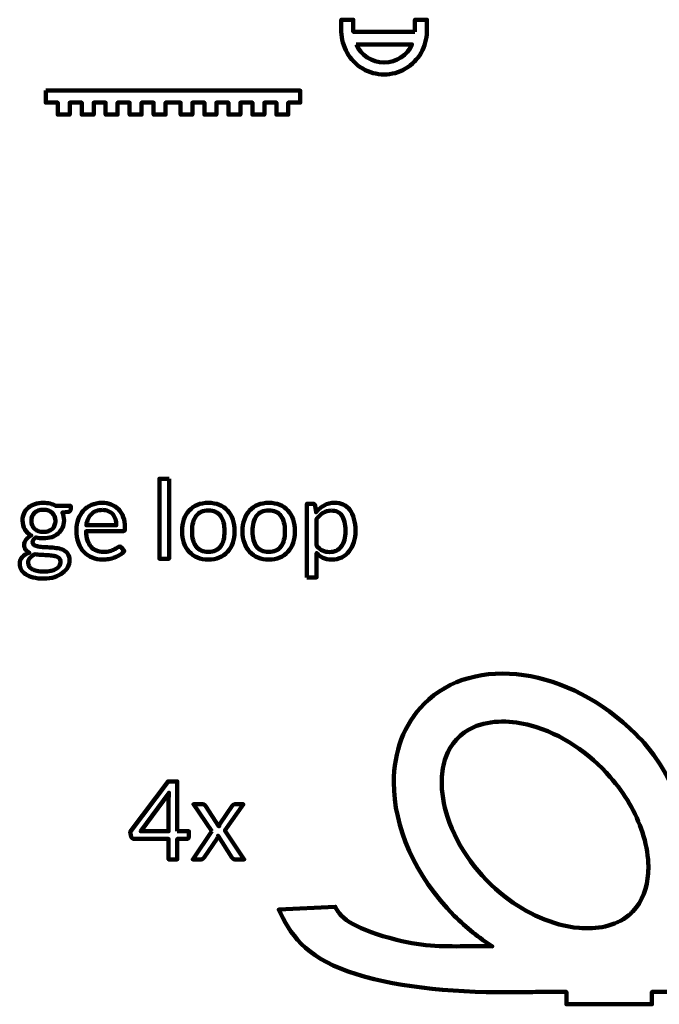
# Model space of a CAD drawing. Header units: millimetres. Extents: x -633 to 605, y -921 to 687.
# Tile 3 of 83: x -374 to -224, y -725 to -495. Entities that reach past the tile are written whole.
import ezdxf

# ---------------------------------------------------------------- set-up
doc = ezdxf.new("R2010")
doc.units = ezdxf.units.MM
doc.header["$MEASUREMENT"] = 0
doc.layers.add('Layer 1', color=7, linetype='Continuous')

msp = doc.modelspace()

# ---------------------------------------------------------------- linework, layer by layer
at = {"layer": 'Layer 1', "lineweight": 100}
for points, knots in [([(-281.3592, -497.8221), (-281.3592, -497.8221), (-295.7592, -497.8221), (-295.7592, -497.8221), (-295.7592, -497.8221), (-295.7592, -497.8221), (-295.7592, -495.0221), (-295.7592, -495.0221), (-295.7592, -495.0221), (-295.7592, -495.0221), (-298.5592, -495.0221), (-298.5592, -495.0221), (-298.5592, -495.0221), (-298.5592, -496.8888), (-298.5592, -497.8221), (-298.5592, -497.8221), (-298.5592, -497.8221), (-298.5301, -499.5773), (-298.0567, -501.2631), (-297.2207, -502.7359), (-297.2207, -502.7359), (-296.3573, -504.2569), (-295.1071, -505.5507), (-293.5599, -506.4593), (-293.5599, -506.4593), (-292.0127, -507.3678), (-290.2859, -507.8221), (-288.5592, -507.8221), (-288.5592, -507.8221), (-286.8324, -507.8221), (-285.1057, -507.3678), (-283.5585, -506.4593), (-283.5585, -506.4593), (-282.0112, -505.5507), (-280.7611, -504.2569), (-279.8977, -502.7359), (-279.8977, -502.7359), (-279.0617, -501.2631), (-278.5883, -499.5773), (-278.5592, -497.8221)], [0, 0, 0, 0, 0.09090909, 0.09090909, 0.09090909, 0.09090909, 0.18181818, 0.18181818, 0.18181818, 0.18181818, 0.27272727, 0.27272727, 0.27272727, 0.27272727, 0.36363636, 0.36363636, 0.36363636, 0.36363636, 0.45454545, 0.45454545, 0.45454545, 0.45454545, 0.54545455, 0.54545455, 0.54545455, 0.54545455, 0.63636364, 0.63636364, 0.63636364, 0.63636364, 0.72727273, 0.72727273, 0.72727273, 0.72727273, 0.81818182, 0.81818182, 0.81818182, 0.81818182, 1, 1, 1, 1]), ([(-278.5592, -497.8213), (-278.5592, -497.8213), (-278.5592, -495.0213), (-278.5592, -495.0213), (-278.5592, -495.0213), (-278.5592, -495.0213), (-281.3592, -495.0213), (-281.3592, -495.0213), (-281.3592, -495.0213), (-281.3592, -495.0213), (-281.3592, -497.8213), (-281.3592, -497.8213)], [0, 0, 0, 0, 0.25, 0.25, 0.25, 0.25, 0.5, 0.5, 0.5, 0.5, 1, 1, 1, 1]), ([(-295.1152, -500.8027), (-293.9818, -503.2918), (-291.4726, -505.0221), (-288.5592, -505.0221), (-288.5592, -505.0221), (-285.6459, -505.0221), (-283.1366, -503.2918), (-282.0032, -500.8027), (-282.0032, -500.8027), (-282.0032, -500.8027), (-295.1152, -500.8027), (-295.1152, -500.8027)], [0, 0, 0, 0, 0.25, 0.25, 0.25, 0.25, 0.5, 0.5, 0.5, 0.5, 1, 1, 1, 1]), ([(-367.6531, -511.6), (-367.6531, -511.6), (-308.1531, -511.6), (-308.1531, -511.6), (-308.1531, -511.6), (-308.1531, -511.6), (-308.1531, -514.4), (-308.1531, -514.4), (-308.1531, -514.4), (-308.1531, -514.4), (-310.9531, -514.4), (-310.9531, -514.4), (-310.9531, -514.4), (-310.9531, -514.4), (-310.9531, -517.2), (-310.9531, -517.2), (-310.9531, -517.2), (-310.9531, -517.2), (-313.7531, -517.2), (-313.7531, -517.2), (-313.7531, -517.2), (-313.7531, -517.2), (-313.7531, -514.4), (-313.7531, -514.4), (-313.7531, -514.4), (-313.7531, -514.4), (-316.5531, -514.4), (-316.5531, -514.4), (-316.5531, -514.4), (-316.5531, -514.4), (-316.5531, -517.2), (-316.5531, -517.2), (-316.5531, -517.2), (-316.5531, -517.2), (-319.3531, -517.2), (-319.3531, -517.2), (-319.3531, -517.2), (-319.3531, -517.2), (-319.3531, -514.4), (-319.3531, -514.4), (-319.3531, -514.4), (-319.3531, -514.4), (-322.1531, -514.4), (-322.1531, -514.4), (-322.1531, -514.4), (-322.1531, -514.4), (-322.1531, -517.2), (-322.1531, -517.2), (-322.1531, -517.2), (-322.1531, -517.2), (-324.9531, -517.2), (-324.9531, -517.2), (-324.9531, -517.2), (-324.9531, -517.2), (-324.9531, -514.4), (-324.9531, -514.4), (-324.9531, -514.4), (-324.9531, -514.4), (-327.7531, -514.4), (-327.7531, -514.4), (-327.7531, -514.4), (-327.7531, -514.4), (-327.7531, -517.2), (-327.7531, -517.2), (-327.7531, -517.2), (-327.7531, -517.2), (-330.5531, -517.2), (-330.5531, -517.2), (-330.5531, -517.2), (-330.5531, -517.2), (-330.5531, -514.4), (-330.5531, -514.4), (-330.5531, -514.4), (-330.5531, -514.4), (-333.3531, -514.4), (-333.3531, -514.4), (-333.3531, -514.4), (-333.3531, -514.4), (-333.3531, -517.2), (-333.3531, -517.2), (-333.3531, -517.2), (-333.3531, -517.2), (-336.1531, -517.2), (-336.1531, -517.2), (-336.1531, -517.2), (-336.1531, -517.2), (-336.1531, -514.4), (-336.1531, -514.4), (-336.1531, -514.4), (-336.1531, -514.4), (-339.6531, -514.4), (-339.6531, -514.4), (-339.6531, -514.4), (-339.6531, -514.4), (-339.6531, -517.2), (-339.6531, -517.2), (-339.6531, -517.2), (-339.6531, -517.2), (-342.4531, -517.2), (-342.4531, -517.2), (-342.4531, -517.2), (-342.4531, -517.2), (-342.4531, -514.4), (-342.4531, -514.4), (-342.4531, -514.4), (-342.4531, -514.4), (-345.2531, -514.4), (-345.2531, -514.4), (-345.2531, -514.4), (-345.2531, -514.4), (-345.2531, -517.2), (-345.2531, -517.2), (-345.2531, -517.2), (-345.2531, -517.2), (-348.0531, -517.2), (-348.0531, -517.2), (-348.0531, -517.2), (-348.0531, -517.2), (-348.0531, -514.4), (-348.0531, -514.4), (-348.0531, -514.4), (-348.0531, -514.4), (-350.8531, -514.4), (-350.8531, -514.4), (-350.8531, -514.4), (-350.8531, -514.4), (-350.8531, -517.2), (-350.8531, -517.2), (-350.8531, -517.2), (-350.8531, -517.2), (-353.6531, -517.2), (-353.6531, -517.2), (-353.6531, -517.2), (-353.6531, -517.2), (-353.6531, -514.4), (-353.6531, -514.4), (-353.6531, -514.4), (-353.6531, -514.4), (-356.4531, -514.4), (-356.4531, -514.4), (-356.4531, -514.4), (-356.4531, -514.4), (-356.4531, -517.2), (-356.4531, -517.2), (-356.4531, -517.2), (-356.4531, -517.2), (-359.2531, -517.2), (-359.2531, -517.2), (-359.2531, -517.2), (-359.2531, -517.2), (-359.2531, -514.4), (-359.2531, -514.4), (-359.2531, -514.4), (-359.2531, -514.4), (-362.0531, -514.4), (-362.0531, -514.4), (-362.0531, -514.4), (-362.0531, -514.4), (-362.0531, -517.2), (-362.0531, -517.2), (-362.0531, -517.2), (-362.0531, -517.2), (-364.8531, -517.2), (-364.8531, -517.2), (-364.8531, -517.2), (-364.8531, -517.2), (-364.8531, -514.4), (-364.8531, -514.4), (-364.8531, -514.4), (-364.8531, -514.4), (-367.6531, -514.4), (-367.6531, -514.4), (-367.6531, -514.4), (-367.6531, -514.4), (-367.6531, -511.6), (-367.6531, -511.6)], [0, 0, 0, 0, 0.02222222, 0.02222222, 0.02222222, 0.02222222, 0.04444444, 0.04444444, 0.04444444, 0.04444444, 0.06666667, 0.06666667, 0.06666667, 0.06666667, 0.08888889, 0.08888889, 0.08888889, 0.08888889, 0.11111111, 0.11111111, 0.11111111, 0.11111111, 0.13333333, 0.13333333, 0.13333333, 0.13333333, 0.15555556, 0.15555556, 0.15555556, 0.15555556, 0.17777778, 0.17777778, 0.17777778, 0.17777778, 0.2, 0.2, 0.2, 0.2, 0.22222222, 0.22222222, 0.22222222, 0.22222222, 0.24444444, 0.24444444, 0.24444444, 0.24444444, 0.26666667, 0.26666667, 0.26666667, 0.26666667, 0.28888889, 0.28888889, 0.28888889, 0.28888889, 0.31111111, 0.31111111, 0.31111111, 0.31111111, 0.33333333, 0.33333333, 0.33333333, 0.33333333, 0.35555556, 0.35555556, 0.35555556, 0.35555556, 0.37777778, 0.37777778, 0.37777778, 0.37777778, 0.4, 0.4, 0.4, 0.4, 0.42222222, 0.42222222, 0.42222222, 0.42222222, 0.44444444, 0.44444444, 0.44444444, 0.44444444, 0.46666667, 0.46666667, 0.46666667, 0.46666667, 0.48888889, 0.48888889, 0.48888889, 0.48888889, 0.51111111, 0.51111111, 0.51111111, 0.51111111, 0.53333333, 0.53333333, 0.53333333, 0.53333333, 0.55555556, 0.55555556, 0.55555556, 0.55555556, 0.57777778, 0.57777778, 0.57777778, 0.57777778, 0.6, 0.6, 0.6, 0.6, 0.62222222, 0.62222222, 0.62222222, 0.62222222, 0.64444444, 0.64444444, 0.64444444, 0.64444444, 0.66666667, 0.66666667, 0.66666667, 0.66666667, 0.68888889, 0.68888889, 0.68888889, 0.68888889, 0.71111111, 0.71111111, 0.71111111, 0.71111111, 0.73333333, 0.73333333, 0.73333333, 0.73333333, 0.75555556, 0.75555556, 0.75555556, 0.75555556, 0.77777778, 0.77777778, 0.77777778, 0.77777778, 0.8, 0.8, 0.8, 0.8, 0.82222222, 0.82222222, 0.82222222, 0.82222222, 0.84444444, 0.84444444, 0.84444444, 0.84444444, 0.86666667, 0.86666667, 0.86666667, 0.86666667, 0.88888889, 0.88888889, 0.88888889, 0.88888889, 0.91111111, 0.91111111, 0.91111111, 0.91111111, 0.93333333, 0.93333333, 0.93333333, 0.93333333, 0.95555556, 0.95555556, 0.95555556, 0.95555556, 1, 1, 1, 1]), ([(-279.2147, -654.8603), (-267.4987, -643.1443), (-245.3377, -646.3103), (-229.7167, -661.9313), (-229.7167, -661.9313), (-226.1117, -665.5363), (-223.4627, -669.4913), (-221.5297, -673.5853), (-221.5297, -673.5853), (-221.5297, -673.5853), (-221.5297, -705.1883), (-221.5297, -705.1883), (-221.5297, -705.1883), (-221.5297, -705.1883), (-217.3297, -705.1883), (-217.3297, -705.1883), (-217.3297, -705.1883), (-217.3297, -705.1883), (-217.3297, -705.2583), (-217.3297, -705.2583), (-217.3297, -705.2583), (-217.3297, -705.2583), (-214.5297, -705.2583), (-214.5297, -705.2583), (-214.5297, -705.2583), (-214.5297, -705.2583), (-214.5297, -705.1883), (-214.5297, -705.1883), (-214.5297, -705.1883), (-214.5297, -705.1883), (-210.3307, -705.1883), (-210.3307, -705.1883), (-210.3307, -705.1883), (-210.3307, -705.1883), (-210.3307, -673.6793), (-210.3307, -673.6793), (-210.3307, -673.6793), (-208.3997, -669.5383), (-205.7527, -665.5393), (-202.1437, -661.9313), (-202.1437, -661.9313), (-186.5227, -646.3103), (-164.3617, -643.1443), (-152.6457, -654.8603), (-152.6457, -654.8603), (-147.8717, -659.6343), (-145.5687, -666.1423), (-145.5727, -673.2363), (-145.5727, -673.2363), (-145.5777, -683.5513), (-150.4607, -695.1043), (-159.7167, -704.3603), (-159.7167, -704.3603), (-162.5037, -707.1473), (-165.4987, -709.5383), (-168.6057, -711.5183), (-168.6057, -711.5183), (-166.8027, -711.4183), (-164.9197, -711.4463), (-162.9267, -711.4753), (-162.9267, -711.4753), (-162.9267, -711.4753), (-162.8987, -711.4753), (-162.8987, -711.4753), (-162.8987, -711.4753), (-162.8987, -711.4753), (-162.8947, -711.4753), (-162.8947, -711.4753), (-162.8947, -711.4753), (-162.8947, -711.4753), (-162.8887, -711.4753), (-162.8887, -711.4753), (-162.8887, -711.4753), (-158.1047, -711.5453), (-152.6907, -711.6243), (-146.2267, -709.9913), (-146.2267, -709.9913), (-137.0487, -707.6723), (-133.0737, -705.1893), (-131.8967, -702.2433), (-131.8967, -702.2433), (-131.8967, -702.2433), (-118.6817, -702.9073), (-118.6817, -702.9073), (-118.6817, -702.9073), (-121.1917, -708.4823), (-124.7847, -713.8723), (-134.9337, -717.3863), (-134.9337, -717.3863), (-145.1527, -720.9253), (-158.0807, -722.2483), (-172.5067, -722.2483), (-172.5067, -722.2483), (-174.6247, -722.2483), (-176.7227, -722.2193), (-178.7937, -722.1593), (-178.7937, -722.1593), (-178.7937, -722.1593), (-185.9287, -722.1593), (-185.9287, -722.1593), (-185.9287, -722.1593), (-185.9287, -722.1593), (-185.9287, -725.0483), (-185.9287, -725.0483), (-185.9287, -725.0483), (-185.9287, -725.0483), (-205.9287, -725.0483), (-205.9287, -725.0483), (-205.9287, -725.0483), (-205.9287, -725.0483), (-205.9287, -722.1593), (-205.9287, -722.1593), (-205.9287, -722.1593), (-205.9287, -722.1593), (-225.9287, -722.1593), (-225.9287, -722.1593), (-225.9287, -722.1593), (-225.9287, -722.1593), (-225.9287, -725.0483), (-225.9287, -725.0483), (-225.9287, -725.0483), (-225.9287, -725.0483), (-245.9287, -725.0483), (-245.9287, -725.0483), (-245.9287, -725.0483), (-245.9287, -725.0483), (-245.9287, -722.1593), (-245.9287, -722.1593), (-245.9287, -722.1593), (-245.9287, -722.1593), (-253.0677, -722.1593), (-253.0677, -722.1593), (-253.0677, -722.1593), (-255.1377, -722.2193), (-257.2357, -722.2483), (-259.3547, -722.2483), (-259.3547, -722.2483), (-273.7797, -722.2483), (-286.7087, -720.9253), (-296.9267, -717.3863), (-296.9267, -717.3863), (-307.0757, -713.8723), (-310.6687, -708.4823), (-313.1787, -702.9073), (-313.1787, -702.9073), (-313.1787, -702.9073), (-299.9637, -702.2433), (-299.9637, -702.2433), (-299.9637, -702.2433), (-298.7867, -705.1893), (-294.8127, -707.6723), (-285.6337, -709.9913), (-285.6337, -709.9913), (-279.1697, -711.6243), (-273.7557, -711.5453), (-268.9717, -711.4753), (-268.9717, -711.4753), (-268.9717, -711.4753), (-268.9657, -711.4753), (-268.9657, -711.4753), (-268.9657, -711.4753), (-268.9657, -711.4753), (-268.9617, -711.4753), (-268.9617, -711.4753), (-268.9617, -711.4753), (-268.9617, -711.4753), (-268.9347, -711.4753), (-268.9347, -711.4753), (-268.9347, -711.4753), (-266.9427, -711.4463), (-265.0587, -711.4183), (-263.2547, -711.5183), (-263.2547, -711.5183), (-266.3617, -709.5383), (-269.3567, -707.1473), (-272.1437, -704.3603), (-272.1437, -704.3603), (-281.4087, -695.0963), (-286.2917, -683.5313), (-286.2877, -673.2093), (-286.2877, -673.2093), (-286.2857, -666.1263), (-283.9827, -659.6283), (-279.2147, -654.8603)], [0, 0, 0, 0, 0.0212766, 0.0212766, 0.0212766, 0.0212766, 0.04255319, 0.04255319, 0.04255319, 0.04255319, 0.06382979, 0.06382979, 0.06382979, 0.06382979, 0.08510638, 0.08510638, 0.08510638, 0.08510638, 0.10638298, 0.10638298, 0.10638298, 0.10638298, 0.12765957, 0.12765957, 0.12765957, 0.12765957, 0.14893617, 0.14893617, 0.14893617, 0.14893617, 0.17021277, 0.17021277, 0.17021277, 0.17021277, 0.19148936, 0.19148936, 0.19148936, 0.19148936, 0.21276596, 0.21276596, 0.21276596, 0.21276596, 0.23404255, 0.23404255, 0.23404255, 0.23404255, 0.25531915, 0.25531915, 0.25531915, 0.25531915, 0.27659574, 0.27659574, 0.27659574, 0.27659574, 0.29787234, 0.29787234, 0.29787234, 0.29787234, 0.31914894, 0.31914894, 0.31914894, 0.31914894, 0.34042553, 0.34042553, 0.34042553, 0.34042553, 0.36170213, 0.36170213, 0.36170213, 0.36170213, 0.38297872, 0.38297872, 0.38297872, 0.38297872, 0.40425532, 0.40425532, 0.40425532, 0.40425532, 0.42553191, 0.42553191, 0.42553191, 0.42553191, 0.44680851, 0.44680851, 0.44680851, 0.44680851, 0.46808511, 0.46808511, 0.46808511, 0.46808511, 0.4893617, 0.4893617, 0.4893617, 0.4893617, 0.5106383, 0.5106383, 0.5106383, 0.5106383, 0.53191489, 0.53191489, 0.53191489, 0.53191489, 0.55319149, 0.55319149, 0.55319149, 0.55319149, 0.57446809, 0.57446809, 0.57446809, 0.57446809, 0.59574468, 0.59574468, 0.59574468, 0.59574468, 0.61702128, 0.61702128, 0.61702128, 0.61702128, 0.63829787, 0.63829787, 0.63829787, 0.63829787, 0.65957447, 0.65957447, 0.65957447, 0.65957447, 0.68085106, 0.68085106, 0.68085106, 0.68085106, 0.70212766, 0.70212766, 0.70212766, 0.70212766, 0.72340426, 0.72340426, 0.72340426, 0.72340426, 0.74468085, 0.74468085, 0.74468085, 0.74468085, 0.76595745, 0.76595745, 0.76595745, 0.76595745, 0.78723404, 0.78723404, 0.78723404, 0.78723404, 0.80851064, 0.80851064, 0.80851064, 0.80851064, 0.82978723, 0.82978723, 0.82978723, 0.82978723, 0.85106383, 0.85106383, 0.85106383, 0.85106383, 0.87234043, 0.87234043, 0.87234043, 0.87234043, 0.89361702, 0.89361702, 0.89361702, 0.89361702, 0.91489362, 0.91489362, 0.91489362, 0.91489362, 0.93617021, 0.93617021, 0.93617021, 0.93617021, 0.95744681, 0.95744681, 0.95744681, 0.95744681, 1, 1, 1, 1]), ([(-226.8007, -692.1123), (-226.7677, -692.8963), (-226.7747, -693.6823), (-226.8237, -694.4703), (-226.8237, -694.4703), (-227.0237, -697.7173), (-228.1627, -701.0393), (-230.4457, -703.3923), (-230.4457, -703.3923), (-230.4457, -703.3923), (-230.4977, -703.3963), (-230.4977, -703.3963), (-230.4977, -703.3963), (-230.4927, -703.4083), (-230.4877, -703.4193), (-230.4827, -703.4303), (-230.4827, -703.4303), (-230.7587, -703.7113), (-231.0507, -703.9783), (-231.3587, -704.2303), (-231.3587, -704.2303), (-234.5647, -706.8723), (-238.9427, -707.5723), (-242.9807, -707.2123), (-242.9807, -707.2123), (-249.3217, -706.6253), (-255.2717, -703.7753), (-260.2687, -699.9233), (-260.2687, -699.9233), (-266.3907, -695.1533), (-271.3097, -688.6823), (-273.7417, -681.2673), (-273.7417, -681.2673), (-274.6327, -678.4813), (-275.1767, -675.4993), (-275.0757, -672.5563), (-275.0757, -672.5563), (-275.0147, -670.7723), (-274.7157, -669.0033), (-274.1137, -667.3003), (-274.1137, -667.3003), (-273.0547, -664.2343), (-270.7177, -661.6363), (-267.7307, -660.3493), (-267.7307, -660.3493), (-263.5057, -658.4873), (-258.6637, -658.7383), (-254.2887, -659.8973), (-254.2887, -659.8973), (-247.0327, -661.8793), (-240.5927, -666.3383), (-235.6697, -671.9603), (-235.6697, -671.9603), (-233.9857, -673.8903), (-232.4807, -675.9773), (-231.1927, -678.1903), (-231.1927, -678.1903), (-228.7497, -682.4203), (-227.0047, -687.2053), (-226.8007, -692.1123)], [0, 0, 0, 0, 0.0625, 0.0625, 0.0625, 0.0625, 0.125, 0.125, 0.125, 0.125, 0.1875, 0.1875, 0.1875, 0.1875, 0.25, 0.25, 0.25, 0.25, 0.3125, 0.3125, 0.3125, 0.3125, 0.375, 0.375, 0.375, 0.375, 0.4375, 0.4375, 0.4375, 0.4375, 0.5, 0.5, 0.5, 0.5, 0.5625, 0.5625, 0.5625, 0.5625, 0.625, 0.625, 0.625, 0.625, 0.6875, 0.6875, 0.6875, 0.6875, 0.75, 0.75, 0.75, 0.75, 0.8125, 0.8125, 0.8125, 0.8125, 0.875, 0.875, 0.875, 0.875, 1, 1, 1, 1])]:
    msp.add_open_spline(points, degree=3, knots=knots, dxfattribs=at)
at = {"layer": 'Layer 1', "color": 1, "lineweight": 100}
for points, knots in [([(-338.8346, -602.2574), (-338.8346, -602.2574), (-338.8346, -620.9674), (-338.8346, -620.9674), (-338.8346, -620.9674), (-338.8346, -620.9674), (-341.0946, -620.9674), (-341.0946, -620.9674), (-341.0946, -620.9674), (-341.0946, -620.9674), (-341.0946, -602.2574), (-341.0946, -602.2574), (-341.0946, -602.2574), (-341.0946, -602.2574), (-338.8346, -602.2574), (-338.8346, -602.2574)], [0, 0, 0, 0, 0.2, 0.2, 0.2, 0.2, 0.4, 0.4, 0.4, 0.4, 0.6, 0.6, 0.6, 0.6, 1, 1, 1, 1]), ([(-368.2158, -607.8874), (-367.6558, -607.8874), (-367.1325, -607.9474), (-366.6458, -608.0674), (-366.6458, -608.0674), (-366.1591, -608.1941), (-365.7158, -608.3741), (-365.3158, -608.6074), (-365.3158, -608.6074), (-365.3158, -608.6074), (-361.8258, -608.6074), (-361.8258, -608.6074), (-361.8258, -608.6074), (-361.8258, -608.6074), (-361.8258, -609.4474), (-361.8258, -609.4474), (-361.8258, -609.4474), (-361.8258, -609.7274), (-362.0025, -609.9041), (-362.3558, -609.9774), (-362.3558, -609.9774), (-362.3558, -609.9774), (-363.8158, -610.1874), (-363.8158, -610.1874), (-363.8158, -610.1874), (-363.5291, -610.7341), (-363.3858, -611.3474), (-363.3858, -612.0274), (-363.3858, -612.0274), (-363.3858, -612.6541), (-363.5058, -613.2241), (-363.7458, -613.7374), (-363.7458, -613.7374), (-363.9858, -614.2508), (-364.3191, -614.6874), (-364.7458, -615.0474), (-364.7458, -615.0474), (-365.1791, -615.4141), (-365.6891, -615.6941), (-366.2758, -615.8874), (-366.2758, -615.8874), (-366.8625, -616.0808), (-367.5091, -616.1774), (-368.2158, -616.1774), (-368.2158, -616.1774), (-368.8158, -616.1774), (-369.3825, -616.1074), (-369.9158, -615.9674), (-369.9158, -615.9674), (-370.1825, -616.1341), (-370.3858, -616.3141), (-370.5258, -616.5074), (-370.5258, -616.5074), (-370.6658, -616.7008), (-370.7358, -616.8908), (-370.7358, -617.0774), (-370.7358, -617.0774), (-370.7358, -617.3841), (-370.6125, -617.6174), (-370.3658, -617.7774), (-370.3658, -617.7774), (-370.1258, -617.9308), (-369.8025, -618.0408), (-369.3958, -618.1074), (-369.3958, -618.1074), (-368.9891, -618.1741), (-368.5258, -618.2174), (-368.0058, -618.2374), (-368.0058, -618.2374), (-367.4925, -618.2508), (-366.9658, -618.2774), (-366.4258, -618.3174), (-366.4258, -618.3174), (-365.8858, -618.3574), (-365.3591, -618.4241), (-364.8458, -618.5174), (-364.8458, -618.5174), (-364.3258, -618.6108), (-363.8658, -618.7641), (-363.4658, -618.9774), (-363.4658, -618.9774), (-363.0591, -619.1841), (-362.7325, -619.4741), (-362.4858, -619.8474), (-362.4858, -619.8474), (-362.2391, -620.2208), (-362.1158, -620.7041), (-362.1158, -621.2974), (-362.1158, -621.2974), (-362.1158, -621.8508), (-362.2525, -622.3841), (-362.5258, -622.8974), (-362.5258, -622.8974), (-362.7991, -623.4174), (-363.1958, -623.8774), (-363.7158, -624.2774), (-363.7158, -624.2774), (-364.2291, -624.6774), (-364.8591, -624.9974), (-365.6058, -625.2374), (-365.6058, -625.2374), (-366.3525, -625.4841), (-367.1958, -625.6074), (-368.1358, -625.6074), (-368.1358, -625.6074), (-369.0758, -625.6074), (-369.8991, -625.5141), (-370.6058, -625.3274), (-370.6058, -625.3274), (-371.3125, -625.1408), (-371.8991, -624.8908), (-372.3658, -624.5774), (-372.3658, -624.5774), (-372.8325, -624.2641), (-373.1825, -623.9008), (-373.4158, -623.4874), (-373.4158, -623.4874), (-373.6425, -623.0808), (-373.7558, -622.6508), (-373.7558, -622.1974), (-373.7558, -622.1974), (-373.7558, -621.5641), (-373.5558, -621.0241), (-373.1558, -620.5774), (-373.1558, -620.5774), (-372.7558, -620.1374), (-372.2025, -619.7841), (-371.4958, -619.5174), (-371.4958, -619.5174), (-371.8625, -619.3508), (-372.1525, -619.1241), (-372.3658, -618.8374), (-372.3658, -618.8374), (-372.5858, -618.5574), (-372.6958, -618.1808), (-372.6958, -617.7074), (-372.6958, -617.7074), (-372.6958, -617.5208), (-372.6625, -617.3274), (-372.5958, -617.1274), (-372.5958, -617.1274), (-372.5225, -616.9274), (-372.4191, -616.7308), (-372.2858, -616.5374), (-372.2858, -616.5374), (-372.1458, -616.3441), (-371.9725, -616.1574), (-371.7658, -615.9774), (-371.7658, -615.9774), (-371.5658, -615.7974), (-371.3291, -615.6408), (-371.0558, -615.5074), (-371.0558, -615.5074), (-371.6891, -615.1541), (-372.1858, -614.6808), (-372.5458, -614.0874), (-372.5458, -614.0874), (-372.9058, -613.5008), (-373.0858, -612.8141), (-373.0858, -612.0274), (-373.0858, -612.0274), (-373.0858, -611.4008), (-372.9658, -610.8308), (-372.7258, -610.3174), (-372.7258, -610.3174), (-372.4858, -609.8041), (-372.1491, -609.3674), (-371.7158, -609.0074), (-371.7158, -609.0074), (-371.2825, -608.6474), (-370.7691, -608.3708), (-370.1758, -608.1774), (-370.1758, -608.1774), (-369.5758, -607.9841), (-368.9225, -607.8874), (-368.2158, -607.8874)], [0, 0, 0, 0, 0.02222222, 0.02222222, 0.02222222, 0.02222222, 0.04444444, 0.04444444, 0.04444444, 0.04444444, 0.06666667, 0.06666667, 0.06666667, 0.06666667, 0.08888889, 0.08888889, 0.08888889, 0.08888889, 0.11111111, 0.11111111, 0.11111111, 0.11111111, 0.13333333, 0.13333333, 0.13333333, 0.13333333, 0.15555556, 0.15555556, 0.15555556, 0.15555556, 0.17777778, 0.17777778, 0.17777778, 0.17777778, 0.2, 0.2, 0.2, 0.2, 0.22222222, 0.22222222, 0.22222222, 0.22222222, 0.24444444, 0.24444444, 0.24444444, 0.24444444, 0.26666667, 0.26666667, 0.26666667, 0.26666667, 0.28888889, 0.28888889, 0.28888889, 0.28888889, 0.31111111, 0.31111111, 0.31111111, 0.31111111, 0.33333333, 0.33333333, 0.33333333, 0.33333333, 0.35555556, 0.35555556, 0.35555556, 0.35555556, 0.37777778, 0.37777778, 0.37777778, 0.37777778, 0.4, 0.4, 0.4, 0.4, 0.42222222, 0.42222222, 0.42222222, 0.42222222, 0.44444444, 0.44444444, 0.44444444, 0.44444444, 0.46666667, 0.46666667, 0.46666667, 0.46666667, 0.48888889, 0.48888889, 0.48888889, 0.48888889, 0.51111111, 0.51111111, 0.51111111, 0.51111111, 0.53333333, 0.53333333, 0.53333333, 0.53333333, 0.55555556, 0.55555556, 0.55555556, 0.55555556, 0.57777778, 0.57777778, 0.57777778, 0.57777778, 0.6, 0.6, 0.6, 0.6, 0.62222222, 0.62222222, 0.62222222, 0.62222222, 0.64444444, 0.64444444, 0.64444444, 0.64444444, 0.66666667, 0.66666667, 0.66666667, 0.66666667, 0.68888889, 0.68888889, 0.68888889, 0.68888889, 0.71111111, 0.71111111, 0.71111111, 0.71111111, 0.73333333, 0.73333333, 0.73333333, 0.73333333, 0.75555556, 0.75555556, 0.75555556, 0.75555556, 0.77777778, 0.77777778, 0.77777778, 0.77777778, 0.8, 0.8, 0.8, 0.8, 0.82222222, 0.82222222, 0.82222222, 0.82222222, 0.84444444, 0.84444444, 0.84444444, 0.84444444, 0.86666667, 0.86666667, 0.86666667, 0.86666667, 0.88888889, 0.88888889, 0.88888889, 0.88888889, 0.91111111, 0.91111111, 0.91111111, 0.91111111, 0.93333333, 0.93333333, 0.93333333, 0.93333333, 0.95555556, 0.95555556, 0.95555556, 0.95555556, 1, 1, 1, 1]), ([(-368.2158, -614.6774), (-367.7558, -614.6774), (-367.3491, -614.6141), (-366.9958, -614.4874), (-366.9958, -614.4874), (-366.6491, -614.3608), (-366.3558, -614.1841), (-366.1158, -613.9574), (-366.1158, -613.9574), (-365.8758, -613.7308), (-365.6991, -613.4574), (-365.5858, -613.1374), (-365.5858, -613.1374), (-365.4658, -612.8174), (-365.4058, -612.4674), (-365.4058, -612.0874), (-365.4058, -612.0874), (-365.4058, -611.3008), (-365.6458, -610.6741), (-366.1258, -610.2074), (-366.1258, -610.2074), (-366.5991, -609.7408), (-367.2958, -609.5074), (-368.2158, -609.5074), (-368.2158, -609.5074), (-369.1158, -609.5074), (-369.8058, -609.7408), (-370.2858, -610.2074), (-370.2858, -610.2074), (-370.7658, -610.6741), (-371.0058, -611.3008), (-371.0058, -612.0874), (-371.0058, -612.0874), (-371.0058, -612.4674), (-370.9425, -612.8174), (-370.8158, -613.1374), (-370.8158, -613.1374), (-370.6958, -613.4574), (-370.5191, -613.7308), (-370.2858, -613.9574), (-370.2858, -613.9574), (-370.0458, -614.1841), (-369.7525, -614.3608), (-369.4058, -614.4874), (-369.4058, -614.4874), (-369.0591, -614.6141), (-368.6625, -614.6774), (-368.2158, -614.6774)], [0, 0, 0, 0, 0.07692308, 0.07692308, 0.07692308, 0.07692308, 0.15384615, 0.15384615, 0.15384615, 0.15384615, 0.23076923, 0.23076923, 0.23076923, 0.23076923, 0.30769231, 0.30769231, 0.30769231, 0.30769231, 0.38461538, 0.38461538, 0.38461538, 0.38461538, 0.46153846, 0.46153846, 0.46153846, 0.46153846, 0.53846154, 0.53846154, 0.53846154, 0.53846154, 0.61538462, 0.61538462, 0.61538462, 0.61538462, 0.69230769, 0.69230769, 0.69230769, 0.69230769, 0.76923077, 0.76923077, 0.76923077, 0.76923077, 0.84615385, 0.84615385, 0.84615385, 0.84615385, 1, 1, 1, 1]), ([(-354.4664, -607.8974), (-353.6997, -607.8974), (-352.9897, -608.0274), (-352.3364, -608.2874), (-352.3364, -608.2874), (-351.6831, -608.5474), (-351.1197, -608.9208), (-350.6464, -609.4074), (-350.6464, -609.4074), (-350.1731, -609.8941), (-349.8031, -610.4941), (-349.5364, -611.2074), (-349.5364, -611.2074), (-349.2697, -611.9208), (-349.1364, -612.7341), (-349.1364, -613.6474), (-349.1364, -613.6474), (-349.1364, -614.0074), (-349.1731, -614.2474), (-349.2464, -614.3674), (-349.2464, -614.3674), (-349.3264, -614.4808), (-349.4731, -614.5374), (-349.6864, -614.5374), (-349.6864, -614.5374), (-349.6864, -614.5374), (-358.2364, -614.5374), (-358.2364, -614.5374), (-358.2364, -614.5374), (-358.2231, -615.3508), (-358.1131, -616.0574), (-357.9064, -616.6574), (-357.9064, -616.6574), (-357.7064, -617.2641), (-357.4297, -617.7674), (-357.0764, -618.1674), (-357.0764, -618.1674), (-356.7164, -618.5674), (-356.2931, -618.8674), (-355.8064, -619.0674), (-355.8064, -619.0674), (-355.3131, -619.2674), (-354.7631, -619.3674), (-354.1564, -619.3674), (-354.1564, -619.3674), (-353.5831, -619.3674), (-353.0931, -619.3008), (-352.6864, -619.1674), (-352.6864, -619.1674), (-352.2731, -619.0408), (-351.9197, -618.9008), (-351.6264, -618.7474), (-351.6264, -618.7474), (-351.3264, -618.5941), (-351.0797, -618.4508), (-350.8864, -618.3174), (-350.8864, -618.3174), (-350.6864, -618.1908), (-350.5131, -618.1274), (-350.3664, -618.1274), (-350.3664, -618.1274), (-350.1797, -618.1274), (-350.0364, -618.1974), (-349.9364, -618.3374), (-349.9364, -618.3374), (-349.9364, -618.3374), (-349.2964, -619.1674), (-349.2964, -619.1674), (-349.2964, -619.1674), (-349.5764, -619.5008), (-349.9131, -619.7941), (-350.3064, -620.0474), (-350.3064, -620.0474), (-350.6931, -620.2941), (-351.1097, -620.5008), (-351.5564, -620.6674), (-351.5564, -620.6674), (-352.0031, -620.8274), (-352.4631, -620.9474), (-352.9364, -621.0274), (-352.9364, -621.0274), (-353.4097, -621.1074), (-353.8797, -621.1474), (-354.3464, -621.1474), (-354.3464, -621.1474), (-355.2331, -621.1474), (-356.0497, -620.9974), (-356.7964, -620.6974), (-356.7964, -620.6974), (-357.5497, -620.3974), (-358.1997, -619.9574), (-358.7464, -619.3774), (-358.7464, -619.3774), (-359.2931, -618.7974), (-359.7164, -618.0774), (-360.0164, -617.2174), (-360.0164, -617.2174), (-360.3231, -616.3641), (-360.4764, -615.3841), (-360.4764, -614.2774), (-360.4764, -614.2774), (-360.4764, -613.3774), (-360.3397, -612.5374), (-360.0664, -611.7574), (-360.0664, -611.7574), (-359.7864, -610.9774), (-359.3897, -610.3041), (-358.8764, -609.7374), (-358.8764, -609.7374), (-358.3631, -609.1641), (-357.7331, -608.7141), (-356.9864, -608.3874), (-356.9864, -608.3874), (-356.2397, -608.0608), (-355.3997, -607.8974), (-354.4664, -607.8974)], [0, 0, 0, 0, 0.03333333, 0.03333333, 0.03333333, 0.03333333, 0.06666667, 0.06666667, 0.06666667, 0.06666667, 0.1, 0.1, 0.1, 0.1, 0.13333333, 0.13333333, 0.13333333, 0.13333333, 0.16666667, 0.16666667, 0.16666667, 0.16666667, 0.2, 0.2, 0.2, 0.2, 0.23333333, 0.23333333, 0.23333333, 0.23333333, 0.26666667, 0.26666667, 0.26666667, 0.26666667, 0.3, 0.3, 0.3, 0.3, 0.33333333, 0.33333333, 0.33333333, 0.33333333, 0.36666667, 0.36666667, 0.36666667, 0.36666667, 0.4, 0.4, 0.4, 0.4, 0.43333333, 0.43333333, 0.43333333, 0.43333333, 0.46666667, 0.46666667, 0.46666667, 0.46666667, 0.5, 0.5, 0.5, 0.5, 0.53333333, 0.53333333, 0.53333333, 0.53333333, 0.56666667, 0.56666667, 0.56666667, 0.56666667, 0.6, 0.6, 0.6, 0.6, 0.63333333, 0.63333333, 0.63333333, 0.63333333, 0.66666667, 0.66666667, 0.66666667, 0.66666667, 0.7, 0.7, 0.7, 0.7, 0.73333333, 0.73333333, 0.73333333, 0.73333333, 0.76666667, 0.76666667, 0.76666667, 0.76666667, 0.8, 0.8, 0.8, 0.8, 0.83333333, 0.83333333, 0.83333333, 0.83333333, 0.86666667, 0.86666667, 0.86666667, 0.86666667, 0.9, 0.9, 0.9, 0.9, 0.93333333, 0.93333333, 0.93333333, 0.93333333, 1, 1, 1, 1]), ([(-354.4164, -609.5674), (-355.5097, -609.5674), (-356.3697, -609.8808), (-356.9964, -610.5074), (-356.9964, -610.5074), (-357.6231, -611.1408), (-358.0131, -612.0141), (-358.1664, -613.1274), (-358.1664, -613.1274), (-358.1664, -613.1274), (-351.1664, -613.1274), (-351.1664, -613.1274), (-351.1664, -613.1274), (-351.1664, -612.6074), (-351.2397, -612.1274), (-351.3864, -611.6874), (-351.3864, -611.6874), (-351.5264, -611.2541), (-351.7364, -610.8774), (-352.0164, -610.5574), (-352.0164, -610.5574), (-352.2964, -610.2441), (-352.6364, -610.0008), (-353.0364, -609.8274), (-353.0364, -609.8274), (-353.4431, -609.6541), (-353.9031, -609.5674), (-354.4164, -609.5674)], [0, 0, 0, 0, 0.125, 0.125, 0.125, 0.125, 0.25, 0.25, 0.25, 0.25, 0.375, 0.375, 0.375, 0.375, 0.5, 0.5, 0.5, 0.5, 0.625, 0.625, 0.625, 0.625, 0.75, 0.75, 0.75, 0.75, 1, 1, 1, 1]), ([(-329.6422, -607.8974), (-328.7022, -607.8974), (-327.8522, -608.0541), (-327.0922, -608.3674), (-327.0922, -608.3674), (-326.3389, -608.6808), (-325.6955, -609.1274), (-325.1622, -609.7074), (-325.1622, -609.7074), (-324.6355, -610.2808), (-324.2289, -610.9741), (-323.9422, -611.7874), (-323.9422, -611.7874), (-323.6622, -612.6074), (-323.5222, -613.5208), (-323.5222, -614.5274), (-323.5222, -614.5274), (-323.5222, -615.5474), (-323.6622, -616.4608), (-323.9422, -617.2674), (-323.9422, -617.2674), (-324.2289, -618.0808), (-324.6355, -618.7774), (-325.1622, -619.3574), (-325.1622, -619.3574), (-325.6955, -619.9308), (-326.3389, -620.3708), (-327.0922, -620.6774), (-327.0922, -620.6774), (-327.8522, -620.9908), (-328.7022, -621.1474), (-329.6422, -621.1474), (-329.6422, -621.1474), (-330.5822, -621.1474), (-331.4322, -620.9908), (-332.1922, -620.6774), (-332.1922, -620.6774), (-332.9455, -620.3708), (-333.5889, -619.9308), (-334.1222, -619.3574), (-334.1222, -619.3574), (-334.6555, -618.7774), (-335.0655, -618.0808), (-335.3522, -617.2674), (-335.3522, -617.2674), (-335.6455, -616.4608), (-335.7922, -615.5474), (-335.7922, -614.5274), (-335.7922, -614.5274), (-335.7922, -613.5208), (-335.6455, -612.6074), (-335.3522, -611.7874), (-335.3522, -611.7874), (-335.0655, -610.9741), (-334.6555, -610.2808), (-334.1222, -609.7074), (-334.1222, -609.7074), (-333.5889, -609.1274), (-332.9455, -608.6808), (-332.1922, -608.3674), (-332.1922, -608.3674), (-331.4322, -608.0541), (-330.5822, -607.8974), (-329.6422, -607.8974)], [0, 0, 0, 0, 0.05882353, 0.05882353, 0.05882353, 0.05882353, 0.11764706, 0.11764706, 0.11764706, 0.11764706, 0.17647059, 0.17647059, 0.17647059, 0.17647059, 0.23529412, 0.23529412, 0.23529412, 0.23529412, 0.29411765, 0.29411765, 0.29411765, 0.29411765, 0.35294118, 0.35294118, 0.35294118, 0.35294118, 0.41176471, 0.41176471, 0.41176471, 0.41176471, 0.47058824, 0.47058824, 0.47058824, 0.47058824, 0.52941176, 0.52941176, 0.52941176, 0.52941176, 0.58823529, 0.58823529, 0.58823529, 0.58823529, 0.64705882, 0.64705882, 0.64705882, 0.64705882, 0.70588235, 0.70588235, 0.70588235, 0.70588235, 0.76470588, 0.76470588, 0.76470588, 0.76470588, 0.82352941, 0.82352941, 0.82352941, 0.82352941, 0.88235294, 0.88235294, 0.88235294, 0.88235294, 1, 1, 1, 1]), ([(-315.5198, -607.8974), (-314.5798, -607.8974), (-313.7298, -608.0541), (-312.9698, -608.3674), (-312.9698, -608.3674), (-312.2165, -608.6808), (-311.5731, -609.1274), (-311.0398, -609.7074), (-311.0398, -609.7074), (-310.5131, -610.2808), (-310.1065, -610.9741), (-309.8198, -611.7874), (-309.8198, -611.7874), (-309.5398, -612.6074), (-309.3998, -613.5208), (-309.3998, -614.5274), (-309.3998, -614.5274), (-309.3998, -615.5474), (-309.5398, -616.4608), (-309.8198, -617.2674), (-309.8198, -617.2674), (-310.1065, -618.0808), (-310.5131, -618.7774), (-311.0398, -619.3574), (-311.0398, -619.3574), (-311.5731, -619.9308), (-312.2165, -620.3708), (-312.9698, -620.6774), (-312.9698, -620.6774), (-313.7298, -620.9908), (-314.5798, -621.1474), (-315.5198, -621.1474), (-315.5198, -621.1474), (-316.4598, -621.1474), (-317.3098, -620.9908), (-318.0698, -620.6774), (-318.0698, -620.6774), (-318.8231, -620.3708), (-319.4665, -619.9308), (-319.9998, -619.3574), (-319.9998, -619.3574), (-320.5331, -618.7774), (-320.9431, -618.0808), (-321.2298, -617.2674), (-321.2298, -617.2674), (-321.5231, -616.4608), (-321.6698, -615.5474), (-321.6698, -614.5274), (-321.6698, -614.5274), (-321.6698, -613.5208), (-321.5231, -612.6074), (-321.2298, -611.7874), (-321.2298, -611.7874), (-320.9431, -610.9741), (-320.5331, -610.2808), (-319.9998, -609.7074), (-319.9998, -609.7074), (-319.4665, -609.1274), (-318.8231, -608.6808), (-318.0698, -608.3674), (-318.0698, -608.3674), (-317.3098, -608.0541), (-316.4598, -607.8974), (-315.5198, -607.8974)], [0, 0, 0, 0, 0.05882353, 0.05882353, 0.05882353, 0.05882353, 0.11764706, 0.11764706, 0.11764706, 0.11764706, 0.17647059, 0.17647059, 0.17647059, 0.17647059, 0.23529412, 0.23529412, 0.23529412, 0.23529412, 0.29411765, 0.29411765, 0.29411765, 0.29411765, 0.35294118, 0.35294118, 0.35294118, 0.35294118, 0.41176471, 0.41176471, 0.41176471, 0.41176471, 0.47058824, 0.47058824, 0.47058824, 0.47058824, 0.52941176, 0.52941176, 0.52941176, 0.52941176, 0.58823529, 0.58823529, 0.58823529, 0.58823529, 0.64705882, 0.64705882, 0.64705882, 0.64705882, 0.70588235, 0.70588235, 0.70588235, 0.70588235, 0.76470588, 0.76470588, 0.76470588, 0.76470588, 0.82352941, 0.82352941, 0.82352941, 0.82352941, 0.88235294, 0.88235294, 0.88235294, 0.88235294, 1, 1, 1, 1]), ([(-306.6074, -625.3274), (-306.6074, -625.3274), (-306.6074, -608.0974), (-306.6074, -608.0974), (-306.6074, -608.0974), (-306.6074, -608.0974), (-305.2574, -608.0974), (-305.2574, -608.0974), (-305.2574, -608.0974), (-304.9374, -608.0974), (-304.7341, -608.2541), (-304.6474, -608.5674), (-304.6474, -608.5674), (-304.6474, -608.5674), (-304.4574, -610.0974), (-304.4574, -610.0974), (-304.4574, -610.0974), (-303.9041, -609.4308), (-303.2741, -608.8941), (-302.5674, -608.4874), (-302.5674, -608.4874), (-301.8607, -608.0808), (-301.0474, -607.8774), (-300.1274, -607.8774), (-300.1274, -607.8774), (-299.3874, -607.8774), (-298.7174, -608.0174), (-298.1174, -608.2974), (-298.1174, -608.2974), (-297.5174, -608.5841), (-297.0074, -609.0041), (-296.5874, -609.5574), (-296.5874, -609.5574), (-296.1607, -610.1108), (-295.8341, -610.7974), (-295.6074, -611.6174), (-295.6074, -611.6174), (-295.3741, -612.4374), (-295.2574, -613.3808), (-295.2574, -614.4474), (-295.2574, -614.4474), (-295.2574, -615.4008), (-295.3874, -616.2841), (-295.6474, -617.0974), (-295.6474, -617.0974), (-295.9007, -617.9174), (-296.2641, -618.6241), (-296.7374, -619.2174), (-296.7374, -619.2174), (-297.2107, -619.8174), (-297.7907, -620.2874), (-298.4774, -620.6274), (-298.4774, -620.6274), (-299.1707, -620.9741), (-299.9474, -621.1474), (-300.8074, -621.1474), (-300.8074, -621.1474), (-301.6074, -621.1474), (-302.2874, -621.0141), (-302.8474, -620.7474), (-302.8474, -620.7474), (-303.4141, -620.4874), (-303.9141, -620.1174), (-304.3474, -619.6374), (-304.3474, -619.6374), (-304.3474, -619.6374), (-304.3474, -625.3274), (-304.3474, -625.3274), (-304.3474, -625.3274), (-304.3474, -625.3274), (-306.6074, -625.3274), (-306.6074, -625.3274)], [0, 0, 0, 0, 0.05263158, 0.05263158, 0.05263158, 0.05263158, 0.10526316, 0.10526316, 0.10526316, 0.10526316, 0.15789474, 0.15789474, 0.15789474, 0.15789474, 0.21052632, 0.21052632, 0.21052632, 0.21052632, 0.26315789, 0.26315789, 0.26315789, 0.26315789, 0.31578947, 0.31578947, 0.31578947, 0.31578947, 0.36842105, 0.36842105, 0.36842105, 0.36842105, 0.42105263, 0.42105263, 0.42105263, 0.42105263, 0.47368421, 0.47368421, 0.47368421, 0.47368421, 0.52631579, 0.52631579, 0.52631579, 0.52631579, 0.57894737, 0.57894737, 0.57894737, 0.57894737, 0.63157895, 0.63157895, 0.63157895, 0.63157895, 0.68421053, 0.68421053, 0.68421053, 0.68421053, 0.73684211, 0.73684211, 0.73684211, 0.73684211, 0.78947368, 0.78947368, 0.78947368, 0.78947368, 0.84210526, 0.84210526, 0.84210526, 0.84210526, 0.89473684, 0.89473684, 0.89473684, 0.89473684, 1, 1, 1, 1]), ([(-329.6422, -619.3774), (-328.3689, -619.3774), (-327.4189, -618.9541), (-326.7922, -618.1074), (-326.7922, -618.1074), (-326.1655, -617.2541), (-325.8522, -616.0641), (-325.8522, -614.5374), (-325.8522, -614.5374), (-325.8522, -613.0108), (-326.1655, -611.8174), (-326.7922, -610.9574), (-326.7922, -610.9574), (-327.4189, -610.1041), (-328.3689, -609.6774), (-329.6422, -609.6774), (-329.6422, -609.6774), (-330.2822, -609.6774), (-330.8422, -609.7874), (-331.3222, -610.0074), (-331.3222, -610.0074), (-331.7955, -610.2274), (-332.1889, -610.5441), (-332.5022, -610.9574), (-332.5022, -610.9574), (-332.8222, -611.3708), (-333.0589, -611.8808), (-333.2122, -612.4874), (-333.2122, -612.4874), (-333.3722, -613.0941), (-333.4522, -613.7774), (-333.4522, -614.5374), (-333.4522, -614.5374), (-333.4522, -615.3041), (-333.3722, -615.9874), (-333.2122, -616.5874), (-333.2122, -616.5874), (-333.0589, -617.1874), (-332.8222, -617.6941), (-332.5022, -618.1074), (-332.5022, -618.1074), (-332.1889, -618.5141), (-331.7955, -618.8274), (-331.3222, -619.0474), (-331.3222, -619.0474), (-330.8422, -619.2674), (-330.2822, -619.3774), (-329.6422, -619.3774)], [0, 0, 0, 0, 0.07692308, 0.07692308, 0.07692308, 0.07692308, 0.15384615, 0.15384615, 0.15384615, 0.15384615, 0.23076923, 0.23076923, 0.23076923, 0.23076923, 0.30769231, 0.30769231, 0.30769231, 0.30769231, 0.38461538, 0.38461538, 0.38461538, 0.38461538, 0.46153846, 0.46153846, 0.46153846, 0.46153846, 0.53846154, 0.53846154, 0.53846154, 0.53846154, 0.61538462, 0.61538462, 0.61538462, 0.61538462, 0.69230769, 0.69230769, 0.69230769, 0.69230769, 0.76923077, 0.76923077, 0.76923077, 0.76923077, 0.84615385, 0.84615385, 0.84615385, 0.84615385, 1, 1, 1, 1]), ([(-315.5198, -619.3774), (-314.2465, -619.3774), (-313.2965, -618.9541), (-312.6698, -618.1074), (-312.6698, -618.1074), (-312.0431, -617.2541), (-311.7298, -616.0641), (-311.7298, -614.5374), (-311.7298, -614.5374), (-311.7298, -613.0108), (-312.0431, -611.8174), (-312.6698, -610.9574), (-312.6698, -610.9574), (-313.2965, -610.1041), (-314.2465, -609.6774), (-315.5198, -609.6774), (-315.5198, -609.6774), (-316.1598, -609.6774), (-316.7198, -609.7874), (-317.1998, -610.0074), (-317.1998, -610.0074), (-317.6731, -610.2274), (-318.0665, -610.5441), (-318.3798, -610.9574), (-318.3798, -610.9574), (-318.6998, -611.3708), (-318.9365, -611.8808), (-319.0898, -612.4874), (-319.0898, -612.4874), (-319.2498, -613.0941), (-319.3298, -613.7774), (-319.3298, -614.5374), (-319.3298, -614.5374), (-319.3298, -615.3041), (-319.2498, -615.9874), (-319.0898, -616.5874), (-319.0898, -616.5874), (-318.9365, -617.1874), (-318.6998, -617.6941), (-318.3798, -618.1074), (-318.3798, -618.1074), (-318.0665, -618.5141), (-317.6731, -618.8274), (-317.1998, -619.0474), (-317.1998, -619.0474), (-316.7198, -619.2674), (-316.1598, -619.3774), (-315.5198, -619.3774)], [0, 0, 0, 0, 0.07692308, 0.07692308, 0.07692308, 0.07692308, 0.15384615, 0.15384615, 0.15384615, 0.15384615, 0.23076923, 0.23076923, 0.23076923, 0.23076923, 0.30769231, 0.30769231, 0.30769231, 0.30769231, 0.38461538, 0.38461538, 0.38461538, 0.38461538, 0.46153846, 0.46153846, 0.46153846, 0.46153846, 0.53846154, 0.53846154, 0.53846154, 0.53846154, 0.61538462, 0.61538462, 0.61538462, 0.61538462, 0.69230769, 0.69230769, 0.69230769, 0.69230769, 0.76923077, 0.76923077, 0.76923077, 0.76923077, 0.84615385, 0.84615385, 0.84615385, 0.84615385, 1, 1, 1, 1]), ([(-300.8774, -609.7074), (-301.6107, -609.7074), (-302.2541, -609.8741), (-302.8074, -610.2074), (-302.8074, -610.2074), (-303.3674, -610.5474), (-303.8807, -611.0274), (-304.3474, -611.6474), (-304.3474, -611.6474), (-304.3474, -611.6474), (-304.3474, -617.8674), (-304.3474, -617.8674), (-304.3474, -617.8674), (-303.9274, -618.4274), (-303.4707, -618.8208), (-302.9774, -619.0474), (-302.9774, -619.0474), (-302.4841, -619.2808), (-301.9307, -619.3974), (-301.3174, -619.3974), (-301.3174, -619.3974), (-300.1241, -619.3974), (-299.2074, -618.9674), (-298.5674, -618.1074), (-298.5674, -618.1074), (-297.9207, -617.2541), (-297.5974, -616.0341), (-297.5974, -614.4474), (-297.5974, -614.4474), (-297.5974, -613.6141), (-297.6707, -612.8974), (-297.8174, -612.2974), (-297.8174, -612.2974), (-297.9707, -611.6908), (-298.1874, -611.1974), (-298.4674, -610.8174), (-298.4674, -610.8174), (-298.7407, -610.4308), (-299.0807, -610.1474), (-299.4874, -609.9674), (-299.4874, -609.9674), (-299.8941, -609.7941), (-300.3574, -609.7074), (-300.8774, -609.7074)], [0, 0, 0, 0, 0.08333333, 0.08333333, 0.08333333, 0.08333333, 0.16666667, 0.16666667, 0.16666667, 0.16666667, 0.25, 0.25, 0.25, 0.25, 0.33333333, 0.33333333, 0.33333333, 0.33333333, 0.41666667, 0.41666667, 0.41666667, 0.41666667, 0.5, 0.5, 0.5, 0.5, 0.58333333, 0.58333333, 0.58333333, 0.58333333, 0.66666667, 0.66666667, 0.66666667, 0.66666667, 0.75, 0.75, 0.75, 0.75, 0.83333333, 0.83333333, 0.83333333, 0.83333333, 1, 1, 1, 1]), ([(-364.1958, -621.6674), (-364.1958, -621.3474), (-364.2858, -621.0874), (-364.4658, -620.8874), (-364.4658, -620.8874), (-364.6458, -620.6941), (-364.8858, -620.5441), (-365.1858, -620.4374), (-365.1858, -620.4374), (-365.4925, -620.3308), (-365.8458, -620.2541), (-366.2458, -620.2074), (-366.2458, -620.2074), (-366.6391, -620.1541), (-367.0558, -620.1174), (-367.4958, -620.0974), (-367.4958, -620.0974), (-367.9358, -620.0774), (-368.3858, -620.0541), (-368.8458, -620.0274), (-368.8458, -620.0274), (-369.3058, -620.0008), (-369.7425, -619.9541), (-370.1558, -619.8874), (-370.1558, -619.8874), (-370.6358, -620.1141), (-371.0258, -620.3941), (-371.3258, -620.7274), (-371.3258, -620.7274), (-371.6258, -621.0541), (-371.7758, -621.4474), (-371.7758, -621.9074), (-371.7758, -621.9074), (-371.7758, -622.1941), (-371.7025, -622.4641), (-371.5558, -622.7174), (-371.5558, -622.7174), (-371.4091, -622.9641), (-371.1825, -623.1774), (-370.8758, -623.3574), (-370.8758, -623.3574), (-370.5691, -623.5441), (-370.1858, -623.6908), (-369.7258, -623.7974), (-369.7258, -623.7974), (-369.2658, -623.8974), (-368.7225, -623.9474), (-368.0958, -623.9474), (-368.0958, -623.9474), (-367.4891, -623.9474), (-366.9425, -623.8941), (-366.4558, -623.7874), (-366.4558, -623.7874), (-365.9758, -623.6741), (-365.5691, -623.5174), (-365.2358, -623.3174), (-365.2358, -623.3174), (-364.9025, -623.1108), (-364.6458, -622.8708), (-364.4658, -622.5974), (-364.4658, -622.5974), (-364.2858, -622.3174), (-364.1958, -622.0074), (-364.1958, -621.6674)], [0, 0, 0, 0, 0.05882353, 0.05882353, 0.05882353, 0.05882353, 0.11764706, 0.11764706, 0.11764706, 0.11764706, 0.17647059, 0.17647059, 0.17647059, 0.17647059, 0.23529412, 0.23529412, 0.23529412, 0.23529412, 0.29411765, 0.29411765, 0.29411765, 0.29411765, 0.35294118, 0.35294118, 0.35294118, 0.35294118, 0.41176471, 0.41176471, 0.41176471, 0.41176471, 0.47058824, 0.47058824, 0.47058824, 0.47058824, 0.52941176, 0.52941176, 0.52941176, 0.52941176, 0.58823529, 0.58823529, 0.58823529, 0.58823529, 0.64705882, 0.64705882, 0.64705882, 0.64705882, 0.70588235, 0.70588235, 0.70588235, 0.70588235, 0.76470588, 0.76470588, 0.76470588, 0.76470588, 0.82352941, 0.82352941, 0.82352941, 0.82352941, 0.88235294, 0.88235294, 0.88235294, 0.88235294, 1, 1, 1, 1]), ([(-336.9352, -684.6191), (-336.9352, -684.6191), (-334.1852, -684.6191), (-334.1852, -684.6191), (-334.1852, -684.6191), (-334.1852, -684.6191), (-334.1852, -685.9191), (-334.1852, -685.9191), (-334.1852, -685.9191), (-334.1852, -686.0525), (-334.2252, -686.1658), (-334.3052, -686.2591), (-334.3052, -686.2591), (-334.3852, -686.3525), (-334.5085, -686.3991), (-334.6752, -686.3991), (-334.6752, -686.3991), (-334.6752, -686.3991), (-336.9352, -686.3991), (-336.9352, -686.3991), (-336.9352, -686.3991), (-336.9352, -686.3991), (-336.9352, -691.1891), (-336.9352, -691.1891), (-336.9352, -691.1891), (-336.9352, -691.1891), (-338.9352, -691.1891), (-338.9352, -691.1891), (-338.9352, -691.1891), (-338.9352, -691.1891), (-338.9352, -686.3991), (-338.9352, -686.3991), (-338.9352, -686.3991), (-338.9352, -686.3991), (-346.9952, -686.3991), (-346.9952, -686.3991), (-346.9952, -686.3991), (-347.1619, -686.3991), (-347.3085, -686.3525), (-347.4352, -686.2591), (-347.4352, -686.2591), (-347.5552, -686.1591), (-347.6318, -686.0358), (-347.6652, -685.8891), (-347.6652, -685.8891), (-347.6652, -685.8891), (-347.8952, -684.7391), (-347.8952, -684.7391), (-347.8952, -684.7391), (-347.8952, -684.7391), (-339.0452, -672.9891), (-339.0452, -672.9891), (-339.0452, -672.9891), (-339.0452, -672.9891), (-336.9352, -672.9891), (-336.9352, -672.9891), (-336.9352, -672.9891), (-336.9352, -672.9891), (-336.9352, -684.6191), (-336.9352, -684.6191)], [0, 0, 0, 0, 0.0625, 0.0625, 0.0625, 0.0625, 0.125, 0.125, 0.125, 0.125, 0.1875, 0.1875, 0.1875, 0.1875, 0.25, 0.25, 0.25, 0.25, 0.3125, 0.3125, 0.3125, 0.3125, 0.375, 0.375, 0.375, 0.375, 0.4375, 0.4375, 0.4375, 0.4375, 0.5, 0.5, 0.5, 0.5, 0.5625, 0.5625, 0.5625, 0.5625, 0.625, 0.625, 0.625, 0.625, 0.6875, 0.6875, 0.6875, 0.6875, 0.75, 0.75, 0.75, 0.75, 0.8125, 0.8125, 0.8125, 0.8125, 0.875, 0.875, 0.875, 0.875, 1, 1, 1, 1]), ([(-338.9352, -677.1191), (-338.9352, -676.8991), (-338.9285, -676.6625), (-338.9152, -676.4091), (-338.9152, -676.4091), (-338.9019, -676.1558), (-338.8718, -675.8925), (-338.8252, -675.6191), (-338.8252, -675.6191), (-338.8252, -675.6191), (-345.4452, -684.6191), (-345.4452, -684.6191), (-345.4452, -684.6191), (-345.4452, -684.6191), (-338.9352, -684.6191), (-338.9352, -684.6191), (-338.9352, -684.6191), (-338.9352, -684.6191), (-338.9352, -677.1191), (-338.9352, -677.1191)], [0, 0, 0, 0, 0.16666667, 0.16666667, 0.16666667, 0.16666667, 0.33333333, 0.33333333, 0.33333333, 0.33333333, 0.5, 0.5, 0.5, 0.5, 0.66666667, 0.66666667, 0.66666667, 0.66666667, 1, 1, 1, 1]), ([(-328.8132, -684.5991), (-328.8132, -684.5991), (-333.1432, -678.3191), (-333.1432, -678.3191), (-333.1432, -678.3191), (-333.1432, -678.3191), (-330.9632, -678.3191), (-330.9632, -678.3191), (-330.9632, -678.3191), (-330.7832, -678.3191), (-330.6498, -678.3491), (-330.5632, -678.4091), (-330.5632, -678.4091), (-330.4765, -678.4691), (-330.3998, -678.5558), (-330.3332, -678.6691), (-330.3332, -678.6691), (-330.3332, -678.6691), (-327.1832, -683.4891), (-327.1832, -683.4891), (-327.1832, -683.4891), (-327.1099, -683.2558), (-326.9998, -683.0191), (-326.8532, -682.7791), (-326.8532, -682.7791), (-326.8532, -682.7791), (-324.0832, -678.7191), (-324.0832, -678.7191), (-324.0832, -678.7191), (-323.9965, -678.5991), (-323.9132, -678.5025), (-323.8332, -678.4291), (-323.8332, -678.4291), (-323.7465, -678.3558), (-323.6398, -678.3191), (-323.5132, -678.3191), (-323.5132, -678.3191), (-323.5132, -678.3191), (-321.4332, -678.3191), (-321.4332, -678.3191), (-321.4332, -678.3191), (-321.4332, -678.3191), (-325.7632, -684.4691), (-325.7632, -684.4691), (-325.7632, -684.4691), (-325.7632, -684.4691), (-321.2532, -691.1891), (-321.2532, -691.1891), (-321.2532, -691.1891), (-321.2532, -691.1891), (-323.4232, -691.1891), (-323.4232, -691.1891), (-323.4232, -691.1891), (-323.6099, -691.1891), (-323.7565, -691.1391), (-323.8632, -691.0391), (-323.8632, -691.0391), (-323.9699, -690.9458), (-324.0565, -690.8391), (-324.1232, -690.7191), (-324.1232, -690.7191), (-324.1232, -690.7191), (-327.3632, -685.6791), (-327.3632, -685.6791), (-327.3632, -685.6791), (-327.4232, -685.9258), (-327.5098, -686.1458), (-327.6232, -686.3391), (-327.6232, -686.3391), (-327.6232, -686.3391), (-330.6232, -690.7191), (-330.6232, -690.7191), (-330.6232, -690.7191), (-330.7099, -690.8391), (-330.8032, -690.9458), (-330.9032, -691.0391), (-330.9032, -691.0391), (-330.9965, -691.1391), (-331.1298, -691.1891), (-331.3032, -691.1891), (-331.3032, -691.1891), (-331.3032, -691.1891), (-333.3132, -691.1891), (-333.3132, -691.1891), (-333.3132, -691.1891), (-333.3132, -691.1891), (-328.8132, -684.5991), (-328.8132, -684.5991)], [0, 0, 0, 0, 0.04347826, 0.04347826, 0.04347826, 0.04347826, 0.08695652, 0.08695652, 0.08695652, 0.08695652, 0.13043478, 0.13043478, 0.13043478, 0.13043478, 0.17391304, 0.17391304, 0.17391304, 0.17391304, 0.2173913, 0.2173913, 0.2173913, 0.2173913, 0.26086957, 0.26086957, 0.26086957, 0.26086957, 0.30434783, 0.30434783, 0.30434783, 0.30434783, 0.34782609, 0.34782609, 0.34782609, 0.34782609, 0.39130435, 0.39130435, 0.39130435, 0.39130435, 0.43478261, 0.43478261, 0.43478261, 0.43478261, 0.47826087, 0.47826087, 0.47826087, 0.47826087, 0.52173913, 0.52173913, 0.52173913, 0.52173913, 0.56521739, 0.56521739, 0.56521739, 0.56521739, 0.60869565, 0.60869565, 0.60869565, 0.60869565, 0.65217391, 0.65217391, 0.65217391, 0.65217391, 0.69565217, 0.69565217, 0.69565217, 0.69565217, 0.73913043, 0.73913043, 0.73913043, 0.73913043, 0.7826087, 0.7826087, 0.7826087, 0.7826087, 0.82608696, 0.82608696, 0.82608696, 0.82608696, 0.86956522, 0.86956522, 0.86956522, 0.86956522, 0.91304348, 0.91304348, 0.91304348, 0.91304348, 1, 1, 1, 1])]:
    msp.add_open_spline(points, degree=3, knots=knots, dxfattribs=at)

doc.saveas('drawing.dxf')
